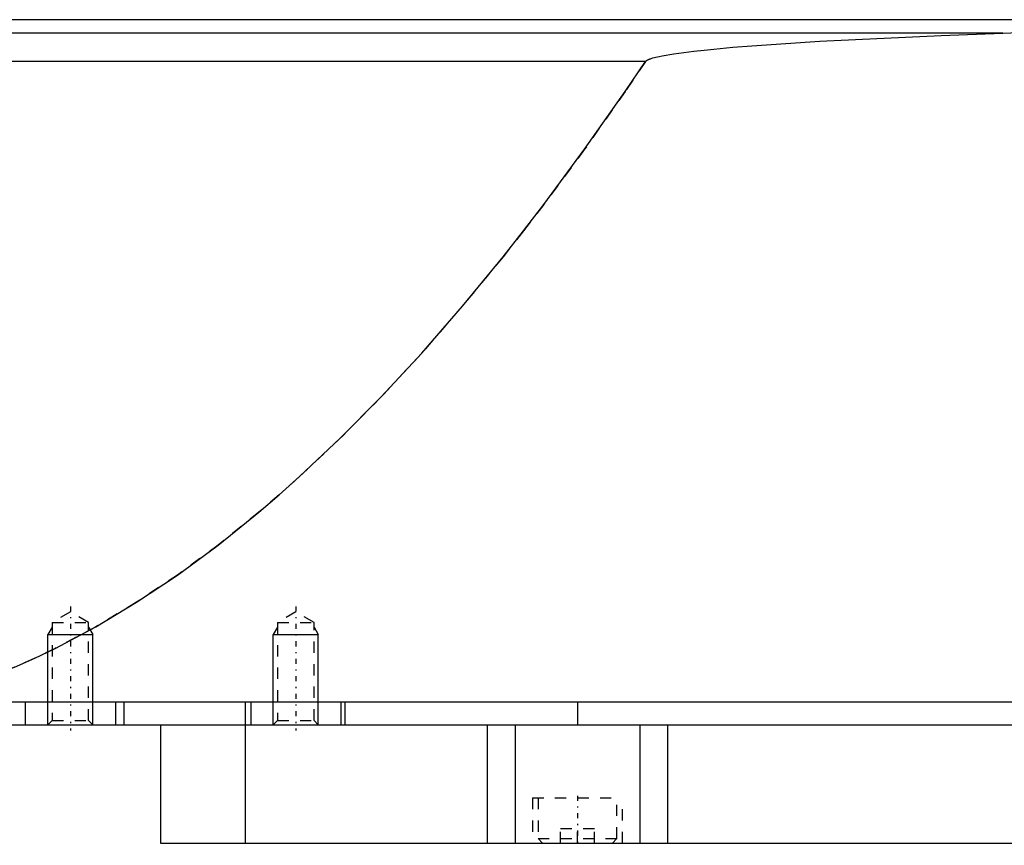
# Model space of a CAD drawing. Extents: x -174 to 502, y -319 to 558.
# Tile 5 of 9: x 276 to 363, y 64 to 137. Entities that reach past the tile are written whole.
import ezdxf

# ---------------------------------------------------------------- set-up
doc = ezdxf.new("R2010")
doc.units = 0
doc.linetypes.add('CENTER', pattern=[1.5, 0.45, -0.5, 0.05, -0.5])
doc.linetypes.add('DASHED', pattern=[2, 1, -1])
for name, color, linetype in [('AM_0', 7, 'CONTINUOUS'), ('AM_10', 7, 'CONTINUOUS'), ('AM_3', 7, 'DASHED'), ('AM_7', 7, 'CENTER')]:
    doc.layers.add(name, color=color, linetype=linetype)

msp = doc.modelspace()

# ---------------------------------------------------------------- linework, layer by layer
at = {"layer": 'AM_0', "color": 7, "linetype": 'CONTINUOUS'}
for p, q in [((497, 137.05), (105.5, 137.05)), ((362.758, 135.85), (394.399, 137.05)), ((362.758, 135.85), (152.303, 135.85)), ((331.043, 133.35), (185.14, 133.35)), ((502, 76.5), (100.5, 76.5)), ((276, 76.5), (276, 74.5)), ((284, 76.5), (284, 74.5)), ((284.75, 76.5), (284.75, 74.5)), ((295.5, 76.5), (295.5, 74.5)), ((296, 76.5), (296, 74.5)), ((304, 76.5), (304, 74.5)), ((304.35, 76.5), (304.35, 74.5)), ((325, 76.5), (325, 74.5)), ((144, 74.5), (498, 74.5)), ((288, 74.5), (288, 64)), ((295.506, 74.5), (295.506, 64)), ((317, 74.5), (317, 64)), ((319.476, 74.5), (319.476, 64)), ((330.524, 74.5), (330.524, 64)), ((333, 74.5), (333, 64)), ((288, 64), (484.3, 64))]:
    msp.add_line(p, q, dxfattribs=at)
for points in [[(331.043, 133.35, 0), (331.045, 133.353, 0), (331.051, 133.359, 0), (331.056, 133.365, 0), (331.059, 133.368, 0), (331.062, 133.371, 0), (331.068, 133.376, 0), (331.074, 133.382, 0), (331.08, 133.387, 0), (331.085, 133.392, 0), (331.091, 133.397, 0), (331.094, 133.399, 0), (331.097, 133.402, 0), (331.104, 133.406, 0), (331.11, 133.411, 0), (331.132, 133.427, 0), (331.152, 133.44, 0), (331.173, 133.452, 0), (331.215, 133.476, 0), (331.259, 133.498, 0), (331.304, 133.518, 0), (331.35, 133.538, 0), (331.397, 133.557, 0), (331.42, 133.565, 0), (331.444, 133.574, 0), (331.49, 133.591, 0), (331.537, 133.606, 0), (331.693, 133.655, 0), (331.827, 133.692, 0), (331.964, 133.727, 0), (332.24, 133.792, 0), (332.522, 133.85, 0), (333.539, 134.024, 0), (335.338, 134.261, 0), (336.234, 134.36, 0), (337.109, 134.449, 0), (338.782, 134.601, 0), (340.466, 134.738, 0), (346.515, 135.141, 0), (357.283, 135.656, 0), (362.758, 135.85, 0)], [(266, 76.5, 0), (267.807, 76.996, 0), (271.422, 78.174, 0), (275.036, 79.6, 0), (276.843, 80.405, 0), (278.65, 81.273, 0), (282.265, 83.194, 0), (285.879, 85.362, 0), (289.493, 87.778, 0), (293.107, 90.441, 0), (296.721, 93.352, 0), (298.527, 94.901, 0), (300.334, 96.511, 0), (303.948, 99.917, 0), (307.561, 103.57, 0), (311.174, 107.471, 0), (314.787, 111.62, 0), (318.4, 116.016, 0), (320.206, 118.306, 0), (322.012, 120.659, 0), (325.625, 125.55, 0), (329.237, 130.688, 0), (331.043, 133.35, 0)]]:
    msp.add_polyline3d(points, dxfattribs=at)
at = {"layer": 'AM_10', "color": 7, "linetype": 'CONTINUOUS'}
for p, q in [((278.379, 83.156), (278, 82.5)), ((281.621, 83.156), (282, 82.5)), ((298.379, 83.156), (298, 82.5)), ((301.621, 83.156), (302, 82.5)), ((278, 74.5), (278, 82.5)), ((278, 82.5), (282, 82.5)), ((282, 74.5), (282, 82.5)), ((298, 74.5), (298, 82.5)), ((298, 82.5), (302, 82.5)), ((302, 74.5), (302, 82.5))]:
    msp.add_line(p, q, dxfattribs=at)
at = {"layer": 'AM_3', "color": 6, "linetype": 'DASHED'}
for p, q in [((280, 84.5), (278.379, 83.564)), ((281.621, 83.564), (280, 84.5)), ((300, 84.5), (298.379, 83.564)), ((301.621, 83.564), (300, 84.5)), ((278.379, 83.564), (278.379, 74.879)), ((278.379, 83.564), (281.621, 83.564)), ((281.621, 74.879), (281.621, 83.564)), ((298.379, 83.564), (298.379, 74.879)), ((298.379, 83.564), (301.621, 83.564)), ((301.621, 74.879), (301.621, 83.564)), ((278.379, 74.879), (278, 74.5)), ((278.379, 74.879), (281.621, 74.879)), ((282, 74.5), (281.621, 74.879)), ((298.379, 74.879), (298, 74.5)), ((298.379, 74.879), (301.621, 74.879)), ((302, 74.5), (301.621, 74.879)), ((321, 68), (321, 64)), ((321, 68), (329, 68)), ((321.5, 68), (321.5, 64.4)), ((328.5, 64.4), (328.5, 68)), ((329, 64), (329, 68)), ((323.5, 64), (323.5, 65.25)), ((326.5, 65.25), (323.5, 65.25)), ((325, 64), (325, 65.25)), ((326.5, 64), (326.5, 65.25)), ((321.5, 64.4), (321.9, 64)), ((321.5, 64.4), (328.5, 64.4)), ((328.1, 64), (328.5, 64.4))]:
    msp.add_line(p, q, dxfattribs=at)
msp.add_polyline3d([(331.043, 133.35, 0), (329.237, 130.688, 0), (325.625, 125.55, 0), (322.012, 120.659, 0), (320.206, 118.306, 0), (318.4, 116.016, 0), (314.787, 111.62, 0), (311.174, 107.471, 0), (307.561, 103.57, 0), (303.948, 99.917, 0), (300.334, 96.511, 0), (298.527, 94.901, 0), (296.721, 93.352, 0), (293.107, 90.441, 0), (289.493, 87.778, 0), (285.879, 85.362, 0), (282.265, 83.194, 0), (278.65, 81.273, 0), (276.843, 80.405, 0), (275.036, 79.6, 0), (271.422, 78.174, 0), (267.807, 76.996, 0), (266, 76.5, 0)], dxfattribs=at)
at = {"layer": 'AM_7', "color": 4, "linetype": 'CENTER'}
for p, q in [((280, 85), (280, 74)), ((300, 85), (300, 74)), ((325, 68.2), (325, 63.8))]:
    msp.add_line(p, q, dxfattribs=at)

doc.saveas('drawing.dxf')
